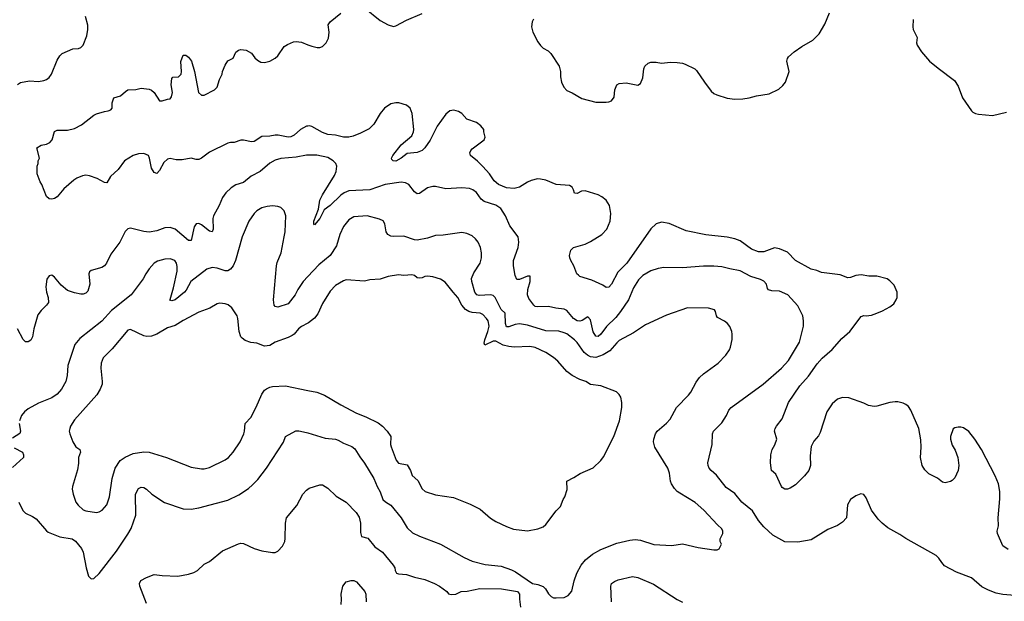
# Model space of a CAD drawing. Header units: inches. Extents: x 1603819 to 1745079, y 385938 to 533966.
# Tile 189 of 256: x 1687806 to 1695300, y 392035 to 396465. Entities that reach past the tile are written whole.
import ezdxf

# ---------------------------------------------------------------- set-up
doc = ezdxf.new("R2010")
doc.units = ezdxf.units.IN
doc.header["$MEASUREMENT"] = 0
doc.layers.add('B6389', color=7, linetype='Continuous')
doc.layers.add('B6399', color=7, linetype='Continuous')

msp = doc.modelspace()

# ---------------------------------------------------------------- linework, layer by layer
at = {"layer": 'B6389', "color": 5}
for points, elevation in [([(1687790, 395971), (1687812.7, 395987.3), (1687881.2, 395998.8), (1687950, 395995.5), (1687990, 396001.6), (1688010, 396010.5), (1688030, 396025.5), (1688047.3, 396050), (1688090, 396157.3), (1688111.6, 396190), (1688130, 396208.4), (1688210, 396243), (1688253.4, 396246.6), (1688270, 396254), (1688290, 396271.3), (1688316.6, 396343.4), (1688325.1, 396390), (1688323.3, 396423.3), (1688307, 396490)], 340), ([(1690000, 395654.4), (1689990, 395653.2), (1689942.4, 395630), (1689895.5, 395584.5), (1689870, 395573.3), (1689850, 395571.3), (1689774.3, 395585.7), (1689750, 395585.3), (1689710, 395577.8), (1689650, 395574.4), (1689590, 395536.5), (1689570, 395534), (1689510, 395548.3), (1689490, 395548.2), (1689438, 395530), (1689410, 395529.7), (1689390, 395524), (1689250, 395455.6), (1689190, 395409.7), (1689170, 395401.3), (1689150, 395400.7), (1689110, 395409.2), (1689043.4, 395396.6), (1688997.1, 395397.1), (1688950, 395407.6), (1688930, 395402.9), (1688902.6, 395377.4), (1688870, 395317.2), (1688850, 395293.2), (1688830, 395301.2), (1688810, 395333.2), (1688794.5, 395410), (1688785.1, 395430), (1688750, 395445.3), (1688710, 395443.7), (1688670.4, 395430), (1688604.6, 395390), (1688556.1, 395323.9), (1688498, 395270), (1688470, 395221.2), (1688450, 395225.6), (1688395.9, 395255.9), (1688336.4, 395276.4), (1688310, 395279.8), (1688284.7, 395275.3), (1688241.6, 395258.4), (1688217.3, 395242.7), (1688142.9, 395177.1), (1688090, 395116.3), (1688070, 395102.6), (1688050, 395098.4), (1688030, 395101.2), (1688010, 395118), (1687975.3, 395210), (1687962, 395230), (1687938, 395290), (1687938, 395350), (1687946, 395370), (1687946, 395390), (1687955.3, 395410), (1687935.3, 395490), (1687968.7, 395510), (1688010, 395517.6), (1688036, 395530), (1688052, 395550), (1688070, 395613.4), (1688090, 395624.4), (1688170, 395623.6), (1688223.8, 395636.2), (1688276, 395664), (1688370, 395738), (1688390, 395747.7), (1688450, 395766.7), (1688478, 395770), (1688500.2, 395779.8), (1688509, 395790), (1688509.1, 395830.9), (1688522, 395870), (1688574, 395886), (1688610, 395918.8), (1688630, 395930.5), (1688690, 395934), (1688730, 395944), (1688790, 395936.4), (1688810, 395928), (1688830.2, 395910.2), (1688870, 395846), (1688890, 395846), (1688930, 395861), (1688950, 395862), (1688962, 395878), (1688969.3, 395910.7), (1688959.7, 395970), (1688963.5, 396016.5), (1688972.5, 396027.5), (1689014, 396030), (1689034, 396050), (1689038.4, 396070), (1689032.3, 396147.7), (1689050, 396196), (1689070, 396194.8), (1689090, 396179.1), (1689112.2, 396150), (1689137.4, 396070), (1689165.5, 395910), (1689190, 395890.8), (1689210, 395891), (1689288.9, 395931.1), (1689308, 395950), (1689326, 396010), (1689346, 396050), (1689349.6, 396070.4), (1689370, 396118), (1689390, 396150.8), (1689430, 396171.3), (1689450, 396218), (1689470, 396234), (1689490, 396238.8), (1689530, 396234), (1689570, 396210.8), (1689595.6, 396175.6), (1689616.1, 396156.1), (1689641.6, 396141.6), (1689670, 396138), (1689710, 396150.4), (1689750, 396172.4), (1689770.6, 396189.4), (1689819.8, 396260.2), (1689843.6, 396276.4), (1689890, 396296.2), (1689910, 396299.3), (1689950, 396295), (1690000, 396274.6)], 320), ([(1690000, 395433.6), (1689990, 395433.8), (1689910, 395417.5), (1689793.4, 395406.6), (1689750, 395394.7), (1689710, 395371.3), (1689637.1, 395310), (1689567.3, 395272.7), (1689510, 395224.2), (1689450, 395206), (1689415.1, 395184.9), (1689373.7, 395146.3), (1689350, 395112), (1689324.6, 395050), (1689280.2, 394970), (1689276.2, 394950), (1689278.7, 394870), (1689270.3, 394849.7), (1689250, 394854), (1689190, 394902), (1689170, 394912), (1689150, 394909.2), (1689132.7, 394887.3), (1689110, 394782.7), (1689090, 394783.6), (1688990, 394869.7), (1688950, 394883.1), (1688910, 394878.5), (1688850, 394857.2), (1688790, 394846.4), (1688750.9, 394850.9), (1688650, 394877.2), (1688630, 394873.2), (1688607.5, 394852.5), (1688566.7, 394770), (1688500.6, 394679.4), (1688466, 394610), (1688450.4, 394590), (1688430, 394578.4), (1688350, 394555.1), (1688336.3, 394543.7), (1688330.7, 394530), (1688339.1, 394450), (1688323.1, 394396.9), (1688310, 394382.4), (1688290, 394375.1), (1688270, 394375), (1688224.1, 394384.1), (1688170, 394403), (1688122.2, 394442.2), (1688070, 394503.7), (1688050, 394518), (1688030, 394515.1), (1688012.3, 394487.7), (1688005.3, 394430), (1688008.5, 394390), (1688023, 394350), (1688024, 394310), (1688010.6, 394290), (1687969.1, 394250.9), (1687944.1, 394215.9), (1687913, 394110), (1687903, 394050), (1687890, 394025.2), (1687870, 394012.3), (1687850, 394012.3), (1687832.3, 394030), (1687789, 394110)], 340), ([(1690000, 394509.6), (1689963.1, 394470), (1689922.6, 394410), (1689903.1, 394370), (1689850, 394299.5), (1689770, 394275.1), (1689750, 394279.3), (1689742.9, 394290), (1689737.4, 394330), (1689760.4, 394590), (1689765.2, 394614.8), (1689795.3, 394690), (1689819.8, 394810), (1689826.4, 394850), (1689831.3, 394971.3), (1689819.3, 395010), (1689793.6, 395033.6), (1689770, 395042), (1689730, 395047.3), (1689690, 395042.4), (1689650, 395031.3), (1689611.5, 395008.5), (1689590, 394989.5), (1689550, 394929.5), (1689498.6, 394810), (1689448.1, 394630), (1689430.1, 394589.9), (1689410, 394564.2), (1689390, 394552.7), (1689370, 394551.6), (1689310, 394573.5), (1689270, 394578.2), (1689230, 394563.9), (1689109.1, 394470.9), (1689073.9, 394406.1), (1689060.3, 394390), (1688990, 394332), (1688963.9, 394323.9), (1688949.7, 394329.7), (1688950, 394334), (1688977.4, 394422.6), (1689003.5, 394550), (1689004.2, 394584.2), (1688999.2, 394610), (1688987, 394630), (1688950, 394643.5), (1688910, 394642.2), (1688855.3, 394624.7), (1688830, 394609.6), (1688790, 394567), (1688765.7, 394530), (1688746.7, 394490), (1688654.9, 394370), (1688504.9, 394250), (1688430, 394168.3), (1688262.5, 394037.5), (1688225.3, 393990), (1688172.9, 393830), (1688166, 393754), (1688156.5, 393710), (1688123.1, 393650), (1688090, 393613.6), (1688050, 393583.5), (1687950, 393544.2), (1687870, 393502), (1687841.4, 393478.6), (1687820.5, 393450), (1687804.9, 393410)], 360), ([(1690000, 394154.4), (1689950, 394128), (1689928.7, 394110), (1689895.8, 394070), (1689880.7, 394059.3), (1689850, 394044), (1689750.3, 394009.7), (1689710, 393984.5), (1689690, 393979.6), (1689670, 393978.4), (1689610, 394000.7), (1689565.8, 394005.8), (1689522, 394022), (1689499.3, 394039.3), (1689489.5, 394050), (1689476.2, 394090), (1689467, 394190), (1689460.9, 394210), (1689421.2, 394270), (1689393.8, 394293.8), (1689370, 394302), (1689330, 394305.1), (1689310, 394300.7), (1689252.4, 394267.6), (1689170, 394236.4), (1689050, 394173.8), (1688990, 394134.8), (1688930, 394119.1), (1688850, 394069.9), (1688810, 394054.7), (1688772.6, 394052.6), (1688750, 394056.2), (1688650, 394104.2), (1688630, 394100.5), (1688510, 393957.4), (1688440.3, 393890), (1688424.6, 393850), (1688423.6, 393810), (1688434.3, 393710), (1688432.9, 393690), (1688418.9, 393650), (1688391.8, 393608.2), (1688222.1, 393417.9), (1688192.8, 393370), (1688186.3, 393350), (1688183.1, 393330), (1688187.2, 393310), (1688209.1, 393250), (1688232, 393212), (1688264, 393190), (1688268.5, 393170), (1688253.8, 393130), (1688253.7, 393086.3), (1688244.5, 393035.5), (1688207, 392910), (1688204.6, 392890), (1688211.8, 392850), (1688233.7, 392790), (1688250, 392766.7), (1688290, 392732.4), (1688310, 392723.1), (1688390, 392710.4), (1688410, 392715.8), (1688432.3, 392730), (1688469.7, 392770.3), (1688488.3, 392830), (1688509.8, 392970), (1688532, 393050), (1688570, 393107), (1688607.4, 393132.6), (1688670, 393161.8), (1688750, 393172.3), (1688790, 393170.2), (1688922.8, 393130), (1689110, 393055.3), (1689190, 393043.1), (1689210, 393043.1), (1689250, 393053.7), (1689368.6, 393111.4), (1689394, 393130), (1689429.8, 393170.2), (1689483.5, 393250), (1689511.2, 393310), (1689517.4, 393330), (1689522.4, 393390), (1689564.6, 393435.4), (1689605.9, 393514.1), (1689648.5, 393611.5), (1689670, 393642), (1689685.6, 393654.4), (1689710, 393666.7), (1689730, 393670.4), (1689830, 393675.3), (1690000, 393640.6)], 380), ([(1687802, 393390), (1687813, 393330), (1687807.5, 393312.5), (1687750, 393278)], 360), ([(1687798.8, 392790), (1687830, 392726.8), (1687850, 392706.8), (1687902, 392682), (1687930, 392662), (1688010, 392570.8), (1688022.4, 392562.4), (1688110, 392525.3), (1688204.7, 392510), (1688230, 392493.4), (1688275.8, 392435.8), (1688288.2, 392410), (1688310.4, 392290), (1688330, 392226), (1688350, 392206.8), (1688370, 392207.3), (1688410, 392245.5), (1688542.5, 392417.5), (1688630, 392545.5), (1688655.1, 392590), (1688689.8, 392690.2), (1688688.2, 392850), (1688710, 392894), (1688730, 392904.9), (1688750, 392900.5), (1688770, 392888.2), (1688810.6, 392850), (1688907.1, 392787.1), (1689050, 392738.7), (1689110, 392737.4), (1689170, 392746), (1689390, 392805.3), (1689474.9, 392845.1), (1689547, 392893), (1689578.8, 392921.2), (1689617.5, 392962.5), (1689683.6, 393050), (1689813.6, 393246.4), (1689828.7, 393291.3), (1689907.7, 393332.3), (1689930, 393334), (1689990, 393321.3), (1690000, 393318.2)], 360), ([(1687763.8, 393203.8), (1687826.8, 393170), (1687835.5, 393150), (1687833.4, 393130), (1687750, 393054)], 360), ([(1688770, 392017.2), (1688720.7, 392150), (1688718, 392170), (1688727.7, 392192.3), (1688770, 392217.3), (1688830, 392239.1), (1688890, 392230.6), (1689010, 392225.5), (1689090, 392241.6), (1689130, 392254.4), (1689159.3, 392270), (1689210, 392317.1), (1689250, 392338), (1689350, 392420.4), (1689470, 392473.4), (1689490, 392477), (1689510, 392474.4), (1689590, 392438), (1689650, 392418.4), (1689730, 392407.7), (1689750, 392407.7), (1689770, 392417.3), (1689805.8, 392454.2), (1689822.9, 392490), (1689827.2, 392512.8), (1689829.7, 392630), (1689837.4, 392670), (1689916.2, 392763.8), (1689960.5, 392850), (1689990, 392881.6), (1690000, 392888.5)], 340)]:
    msp.add_lwpolyline(points, dxfattribs=dict(at, elevation=elevation))
at = {"layer": 'B6399', "color": 5}
for points, elevation in [([(1690430, 396554.9), (1690550, 396459.6), (1690610, 396426), (1690650, 396413.8), (1690670, 396417.8), (1690750, 396462.4), (1690870, 396513)], 320), ([(1690000, 396274.6), (1690030, 396262.4), (1690070, 396252.7), (1690090, 396253), (1690110, 396262), (1690139.5, 396290), (1690156.6, 396323.4), (1690162, 396370), (1690153.6, 396426.4), (1690168.7, 396450), (1690250, 396514.8)], 320), ([(1691717.6, 396470), (1691706.7, 396450), (1691701.3, 396410), (1691712.4, 396370), (1691750, 396296.3), (1691770, 396267.7), (1691790, 396247.7), (1691828.4, 396228.4), (1691848.8, 396208.8), (1691912, 396110), (1691922.6, 396070), (1691922.3, 396030), (1691929.1, 395989.1), (1691946.4, 395950), (1691970, 395926.7), (1692010, 395908.7), (1692083.8, 395863.8), (1692190, 395836.9), (1692270, 395837.5), (1692290, 395839.3), (1692310, 395847.6), (1692330, 395875.5), (1692336.4, 395930), (1692350, 395970.2), (1692370, 395978.9), (1692423, 395983), (1692510, 395966), (1692530, 395978), (1692550, 396022), (1692557.6, 396090), (1692564.5, 396110), (1692590, 396134), (1692610, 396140.5), (1692650, 396140.5), (1692690, 396133.4), (1692758.9, 396141.1), (1692810, 396139.5), (1692850, 396133.4), (1692870, 396125.7), (1692944, 396090), (1692958, 396078), (1693017.1, 395990), (1693070, 395922), (1693090, 395903), (1693111.9, 395891.9), (1693190, 395868.5), (1693250, 395860.3), (1693310, 395862.4), (1693358, 395870), (1693413.6, 395886.4), (1693510, 395901.3), (1693583.7, 395936.3), (1693615.9, 395964.1), (1693636, 395990), (1693663.7, 396070), (1693645.6, 396150), (1693649.5, 396170), (1693657.7, 396182.3), (1693700.7, 396219.3), (1693759.4, 396260.6), (1693843.7, 396310), (1693890, 396357.3), (1693935.6, 396430), (1693970, 396518)], 320), ([(1694606, 396466), (1694604, 396410), (1694607.3, 396390), (1694637.1, 396330), (1694633, 396290), (1694638.4, 396270), (1694670, 396220.7), (1694730.5, 396150.5), (1694795.9, 396095.9), (1694922, 396002), (1694950, 395958), (1694983, 395870), (1695050.3, 395770.3), (1695061.2, 395761.2), (1695081, 395750), (1695104.4, 395744.4), (1695210, 395735.6), (1695318.2, 395761.8)], 320), ([(1695330, 392429.2), (1695290, 392458), (1695249.4, 392550), (1695247.3, 392570), (1695255.6, 392610), (1695254, 392670), (1695265.4, 392814.6), (1695265.6, 392870), (1695255.6, 392930), (1695231, 392991), (1695127, 393190), (1695076, 393270), (1695030, 393329), (1694990, 393355.3), (1694970, 393362), (1694950, 393362), (1694923.6, 393356.4), (1694911.3, 393348.7), (1694891, 393290), (1694890.8, 393270), (1694904.1, 393224.1), (1694926.4, 393186.4), (1694946, 393130), (1694954, 393070), (1694950.3, 393030), (1694924.9, 392975.1), (1694904.7, 392955.3), (1694890, 392946.6), (1694850, 392937), (1694830, 392942.7), (1694792.8, 392972.8), (1694726.3, 393006.3), (1694696.6, 393036.6), (1694674, 393070), (1694663.1, 393130), (1694667.4, 393210), (1694664.1, 393264.1), (1694650.9, 393350), (1694590, 393491.6), (1694570, 393518.7), (1694550, 393534.7), (1694530, 393543.5), (1694490, 393553.6), (1694470, 393554), (1694430, 393549.6), (1694330, 393521.2), (1694310, 393519.3), (1694266.3, 393526.3), (1694230, 393544), (1694116, 393584), (1694070, 393586), (1694030, 393575.1), (1693990, 393539.3), (1693950, 393477.2), (1693899.6, 393320.4), (1693885.1, 393294.9), (1693850, 393255.1), (1693830, 393213.2), (1693823.8, 393143.8), (1693826.4, 393070), (1693812.7, 393030), (1693780.4, 392990), (1693710, 392922), (1693670, 392897.2), (1693650, 392889.2), (1693630, 392889.4), (1693610, 392901.2), (1693603.7, 392910), (1693562, 393002), (1693529, 393030), (1693521.2, 393090), (1693522.7, 393150), (1693532.3, 393190), (1693554, 393226), (1693567.8, 393270), (1693551.3, 393330), (1693555.1, 393350), (1693565.6, 393370), (1693610, 393424), (1693658.3, 393550), (1693743.4, 393676.6), (1693809.8, 393750), (1693875.2, 393844.8), (1693913.4, 393886.6), (1693990, 393954), (1694063, 394037), (1694124.2, 394090), (1694210, 394204.2), (1694230, 394212.9), (1694250, 394210.3), (1694290, 394214.6), (1694330, 394228.9), (1694373.8, 394246.2), (1694430, 394277), (1694459.3, 394300.7), (1694478, 394330), (1694485.1, 394350), (1694484.7, 394390), (1694461.7, 394441.7), (1694430, 394475.1), (1694409, 394490), (1694331.2, 394511.2), (1694270, 394511.8), (1694210, 394522.9), (1694170, 394517.6), (1694130, 394502), (1694110, 394499.5), (1694050, 394522.4), (1693910, 394540.5), (1693874.6, 394554.6), (1693830, 394564), (1693710, 394629.6), (1693650, 394694), (1693590, 394719.6), (1693550, 394726.3), (1693470, 394696), (1693430, 394696.7), (1693377, 394717), (1693290, 394779.8), (1693250, 394795), (1693190, 394807.4), (1693027.4, 394827.4), (1692877.7, 394857.7), (1692750, 394911.8), (1692690, 394922.9), (1692650, 394909.5), (1692610, 394873.3), (1692426.3, 394610), (1692359.1, 394540.9), (1692310, 394449.6), (1692290, 394427.3), (1692270, 394425.6), (1692243.3, 394443.3), (1692162, 394482), (1692070, 394509.3), (1692058.3, 394518.3), (1692047.8, 394530), (1692023.9, 394590), (1692002, 394630), (1691993.3, 394650), (1691991.6, 394670), (1692000.9, 394710), (1692020.9, 394730), (1692110, 394755.5), (1692150, 394774.4), (1692237.4, 394830), (1692275.6, 394870), (1692299.7, 394930), (1692306.6, 394990), (1692294.3, 395050), (1692269.6, 395090), (1692236.2, 395116.2), (1692210, 395129.8), (1692110, 395161.4), (1692081.7, 395158.3), (1692050, 395142.4), (1692030, 395143.7), (1692022.4, 395170), (1692010, 395189.7), (1691990, 395201), (1691890, 395211), (1691810, 395242.6), (1691770, 395251.5), (1691747.3, 395252.7), (1691699.9, 395240.1), (1691670, 395227), (1691610.8, 395190), (1691570, 395178.8), (1691510, 395185), (1691451.2, 395210), (1691418.1, 395238.1), (1691382.8, 395290), (1691330, 395347.6), (1691290, 395387.6), (1691236.9, 395430), (1691231.6, 395450), (1691239.5, 395470), (1691250, 395482), (1691342, 395550), (1691348, 395570), (1691338, 395610), (1691338, 395630), (1691316.5, 395656.5), (1691282, 395682), (1691210, 395706.6), (1691172.3, 395750), (1691146.7, 395766.7), (1691110, 395776.9), (1691080.7, 395770), (1691050, 395746.3), (1690984.7, 395655.3), (1690930, 395547.8), (1690890.2, 395490), (1690870.2, 395470), (1690830, 395452.8), (1690754.1, 395445.9), (1690710, 395409.6), (1690670, 395388.3), (1690648, 395390), (1690639, 395399), (1690636, 395410), (1690645.6, 395430), (1690708.2, 395511.8), (1690790, 395581.3), (1690803.5, 395610), (1690806, 395630), (1690793.3, 395750), (1690776.9, 395790), (1690750, 395813.3), (1690691.5, 395831.5), (1690670, 395832.8), (1690630, 395823.9), (1690583.7, 395790), (1690550.3, 395750), (1690500.3, 395670), (1690465.2, 395634.8), (1690400.4, 395599.6), (1690343.1, 395576.9), (1690310, 395569.8), (1690270.2, 395569.8), (1690210, 395585.7), (1690150, 395591.9), (1690110, 395606), (1690030, 395651.3), (1690010, 395655.6), (1690000, 395654.4)], 320), ([(1695410, 392077.2), (1695290, 392087), (1695237.6, 392097.6), (1695178.9, 392118.9), (1695130, 392145.7), (1695050, 392212.4), (1694936.4, 392256.4), (1694846, 392306), (1694823.7, 392330), (1694803.3, 392363.3), (1694782.5, 392382.5), (1694551.9, 392511.9), (1694504.8, 392544.8), (1694414.7, 392594.7), (1694370, 392629.5), (1694340.7, 392660.7), (1694289.6, 392730), (1694250, 392822), (1694230, 392849), (1694207.5, 392852.5), (1694170, 392837.2), (1694130, 392809), (1694108, 392770), (1694098, 392670), (1694070, 392637), (1694030, 392613.3), (1693957.1, 392582.9), (1693830, 392502.4), (1693730, 392486), (1693630, 392488.2), (1693537.8, 392537.8), (1693470, 392602.4), (1693430, 392649.7), (1693382.8, 392722.8), (1693303.1, 392790), (1693250, 392856.4), (1693182.1, 392902.1), (1693110, 392995.8), (1693069.6, 393030), (1693054, 393050), (1693045.1, 393070), (1693043, 393090), (1693076.9, 393230), (1693078, 393310), (1693086, 393330), (1693150, 393394), (1693187, 393450), (1693204.5, 393490), (1693220.9, 393510), (1693466, 393690), (1693604.2, 393810), (1693658.9, 393870), (1693740.5, 394010), (1693771.6, 394130), (1693771.5, 394171.5), (1693767.3, 394210), (1693730, 394286), (1693653.6, 394370), (1693590, 394396.4), (1693530, 394400.7), (1693506.6, 394406.6), (1693497.2, 394417.2), (1693489.7, 394450), (1693470, 394473), (1693445.7, 394485.7), (1693370, 394509.7), (1693290, 394551), (1693210, 394566.2), (1693150, 394583.1), (1693090, 394588.6), (1693010, 394587.4), (1692850, 394576), (1692710, 394576.4), (1692664.7, 394570), (1692610, 394553), (1692550, 394515.8), (1692516.7, 394483.3), (1692477.7, 394422.3), (1692440.2, 394330), (1692378.9, 394241.1), (1692342.5, 394197.5), (1692272.6, 394127.4), (1692230, 394069.8), (1692210, 394052.4), (1692190, 394054.7), (1692170, 394086.6), (1692150, 394179.3), (1692130, 394202), (1692087.4, 394172.6), (1692070, 394167.9), (1692050, 394171.6), (1692021.2, 394190), (1691970, 394248.7), (1691950, 394259.8), (1691887.5, 394267.5), (1691830, 394281.7), (1691750, 394276.9), (1691730, 394281.6), (1691719.5, 394290), (1691680.6, 394340.6), (1691669.8, 394369.8), (1691672.7, 394410), (1691691.6, 394471.6), (1691690.8, 394510.8), (1691670, 394512.2), (1691610, 394486.3), (1691590, 394486), (1691577.6, 394517.6), (1691565.1, 394590), (1691565.1, 394630), (1691600.5, 394730), (1691605.6, 394770), (1691600.7, 394810), (1691535.6, 394895.6), (1691503.5, 394970), (1691467.1, 395027.1), (1691430, 395052), (1691340, 395080), (1691318.5, 395098.5), (1691282.4, 395150), (1691254, 395170), (1691230, 395178.3), (1691170, 395184.2), (1691050, 395177.6), (1690970, 395194.5), (1690950, 395194.5), (1690910, 395183.6), (1690850, 395141.6), (1690830, 395137.6), (1690810, 395154.5), (1690767.8, 395210), (1690743, 395223), (1690710, 395226.8), (1690587.3, 395210), (1690471.5, 395168.5), (1690310, 395161.2), (1690274.4, 395145.6), (1690250, 395127.6), (1690170.1, 395049.9), (1690123.6, 395016.4), (1690090.3, 394950), (1690050, 394902), (1690044, 394910), (1690044.5, 394930), (1690079.1, 395020.9), (1690089.9, 395090.1), (1690109.8, 395130), (1690201.1, 395278.9), (1690215.8, 395310), (1690219.8, 395350), (1690211.1, 395370), (1690192.8, 395390), (1690150, 395415.7), (1690067.8, 395432.2), (1690000, 395433.6)], 340), ([(1690000, 393318.2), (1690130, 393276.9), (1690210, 393268.9), (1690230, 393263.1), (1690270, 393240.3), (1690333.3, 393213.3), (1690356.5, 393196.5), (1690394.1, 393134.1), (1690430, 393088), (1690501.5, 392970), (1690525.7, 392910), (1690550, 392867.7), (1690570, 392810.6), (1690590, 392792.7), (1690630, 392768), (1690710, 392670.5), (1690754.5, 392594.5), (1690796.3, 392556.3), (1690850, 392530.3), (1691008.8, 392468.8), (1691190, 392367.2), (1691250, 392341.7), (1691350, 392316.1), (1691470, 392301.3), (1691550, 392275.3), (1691580, 392260), (1691710, 392170.3), (1691750, 392162.8), (1691790, 392146.5), (1691808.9, 392130), (1691830, 392090.6), (1691850, 392072.4), (1691870, 392062.4), (1691890, 392060.5), (1691950, 392064), (1691981.5, 392078.5), (1692007.6, 392112.4), (1692025.6, 392190), (1692047.6, 392250), (1692080.5, 392310), (1692111.6, 392350), (1692166, 392394), (1692229.8, 392430.2), (1692350, 392478), (1692450, 392501.7), (1692490, 392505.7), (1692530, 392499.5), (1692631.7, 392468.3), (1692770, 392460.7), (1692850, 392473), (1692970, 392444.9), (1693090, 392426.8), (1693113.6, 392426.4), (1693130, 392434), (1693148, 392470), (1693138, 392490), (1693138, 392510), (1693158, 392550), (1693159, 392570), (1693150, 392588), (1693116.6, 392616.6), (1693012.7, 392730), (1692947.9, 392787.9), (1692830, 392857.6), (1692810, 392871.8), (1692790, 392894.5), (1692766.3, 392930), (1692759.7, 392950), (1692751.5, 393010), (1692739.6, 393050), (1692641.5, 393210), (1692630.9, 393250), (1692632.1, 393270), (1692644.7, 393310), (1692657.4, 393330), (1692730, 393392.2), (1692757.8, 393422.2), (1692806.3, 393510), (1692896.2, 393603.8), (1692913.3, 393626.7), (1692955.2, 393704.8), (1692981.1, 393738.9), (1693010, 393766.4), (1693121.2, 393850), (1693181.2, 393910), (1693209.2, 393950), (1693217.2, 393970), (1693229.3, 394030), (1693229.3, 394070), (1693226, 394090), (1693210, 394128.7), (1693194, 394150), (1693169.5, 394169.5), (1693117.5, 394197.5), (1693109.2, 394210), (1693102.7, 394242.7), (1693094, 394254), (1693050, 394266.6), (1692890, 394269.5), (1692730, 394214.5), (1692570, 394139.6), (1692478.9, 394081.1), (1692370, 394020.4), (1692350, 394004), (1692297.2, 393942.8), (1692247.4, 393912.6), (1692190, 393893.2), (1692150, 393898.1), (1692128.6, 393908.6), (1692102.9, 393930), (1692050, 394007.2), (1692030, 394026.6), (1691970, 394071.7), (1691950, 394080.7), (1691910, 394091.5), (1691810, 394095.8), (1691670, 394138.1), (1691611, 394149), (1691576.5, 394143.5), (1691530, 394124.7), (1691510, 394125.6), (1691502.6, 394150), (1691501.3, 394230), (1691470, 394256.8), (1691424.2, 394350), (1691410, 394363.5), (1691390, 394369.8), (1691303.8, 394363.8), (1691286.4, 394370), (1691269.9, 394390), (1691246.5, 394470), (1691245.8, 394494.2), (1691262, 394538), (1691311, 394610), (1691321, 394650), (1691321.7, 394690), (1691313, 394730), (1691296.2, 394770), (1691276.2, 394796.2), (1691250, 394817.6), (1691210, 394836.3), (1691170, 394843), (1691030, 394823.5), (1690970, 394820.5), (1690910, 394799.7), (1690830, 394785.4), (1690810, 394788.2), (1690730, 394816.8), (1690650, 394813.7), (1690630, 394816.9), (1690608.7, 394828.7), (1690594.7, 394850), (1690584.2, 394910), (1690572.2, 394932.2), (1690545.7, 394945.7), (1690450, 394971.1), (1690350, 394963.1), (1690310, 394940.5), (1690270, 394889.6), (1690242, 394830), (1690216.4, 394743.6), (1690170.2, 394670), (1690082.1, 394597.9), (1690000, 394509.6)], 360), ([(1690000, 393640.6), (1690067, 393627), (1690124.8, 393604.8), (1690250, 393530.3), (1690370, 393467.9), (1690440.7, 393440.7), (1690533.5, 393393.5), (1690568.2, 393370), (1690603.8, 393330), (1690630.3, 393290), (1690629, 393230), (1690632.5, 393212.5), (1690671.7, 393110), (1690690, 393087.8), (1690755.5, 393075.5), (1690780.4, 393030), (1690793.4, 392993.4), (1690835.8, 392955.8), (1690870, 392890.8), (1690891.7, 392871.7), (1690970, 392846.4), (1691106.6, 392826.6), (1691234.6, 392774.6), (1691310, 392736), (1691390, 392666.8), (1691430, 392642.8), (1691510, 392604), (1691565.5, 392585.5), (1691670, 392570.8), (1691750, 392586.8), (1691790, 392601), (1691810, 392618.8), (1691890, 392724.7), (1691922, 392758), (1691942, 392810), (1691955.3, 392830), (1691973.6, 392886.4), (1691969.3, 392950.7), (1692023.2, 392976.8), (1692072.5, 393007.5), (1692170, 393050.8), (1692230, 393106.8), (1692250, 393136), (1692329.4, 393290), (1692371.6, 393410), (1692389.6, 393510), (1692389.5, 393550), (1692380.9, 393590), (1692369.6, 393609.6), (1692348.7, 393630), (1692230, 393676.2), (1692150, 393685.1), (1692114, 393710), (1692070, 393725.6), (1692010, 393755.1), (1691970, 393785.6), (1691902.8, 393862.8), (1691870, 393892.8), (1691810, 393929.7), (1691730, 393967), (1691690, 393976.8), (1691570, 393971.5), (1691530, 393974.6), (1691486.9, 393986.9), (1691430, 394016.7), (1691410, 394017.1), (1691345.9, 393985.9), (1691342.3, 394002.3), (1691345.9, 394025.9), (1691369.9, 394090), (1691378.4, 394130), (1691371.3, 394170), (1691358.7, 394190), (1691330, 394219.1), (1691310, 394228.6), (1691250, 394234.1), (1691223.3, 394243.3), (1691198.7, 394258.7), (1691172.2, 394290), (1691141.5, 394350), (1691104.4, 394390), (1691045.6, 394465.6), (1691010, 394489.5), (1690950, 394505.6), (1690910, 394511.5), (1690890, 394509.6), (1690870, 394498), (1690850, 394496.9), (1690830, 394499.6), (1690810, 394516.2), (1690790, 394520.7), (1690730, 394516), (1690690, 394522.7), (1690610, 394509.3), (1690550, 394489.3), (1690470, 394483.7), (1690430, 394473.2), (1690290, 394484), (1690270, 394477.2), (1690210, 394440.9), (1690170, 394397), (1690110, 394303.7), (1690076.1, 394223.9), (1690049.3, 394190.7), (1690003.7, 394156.3), (1690000, 394154.4)], 380), ([(1690000, 392888.5), (1690010, 392895.5), (1690090, 392921.6), (1690110, 392921.6), (1690150, 392897.1), (1690214.4, 392834.4), (1690291.2, 392791.2), (1690367, 392710), (1690390, 392675.5), (1690399.2, 392630), (1690399, 392559), (1690408.2, 392528.2), (1690456.7, 392516.7), (1690508.5, 392450), (1690566.4, 392410), (1690649.1, 392309.1), (1690660.4, 392290), (1690663.7, 392270), (1690674, 392250), (1690690, 392243.6), (1690750, 392239.5), (1690810, 392218), (1690890, 392200.3), (1690964, 392170), (1691000.7, 392150), (1691058, 392110), (1691070, 392092), (1691090, 392086), (1691126, 392090), (1691166, 392110), (1691211.1, 392111.1), (1691308.9, 392131.1), (1691474, 392130), (1691595.6, 392110), (1691610.8, 392090), (1691610.1, 392050), (1691617.7, 391990)], 340), ([(1692309.8, 392030), (1692304.4, 392150), (1692310, 392170.4), (1692333.3, 392186.7), (1692362.2, 392197.8), (1692470, 392224), (1692510, 392215.3), (1692630, 392166.3), (1692810, 392048.8), (1692850, 392028.8)], 340), ([(1690252.3, 392010), (1690255.1, 392050), (1690252, 392090), (1690264.5, 392150), (1690290, 392182.8), (1690330, 392193), (1690350, 392192.4), (1690370, 392183), (1690433.1, 392110), (1690439.6, 392090), (1690442.7, 392030)], 320)]:
    msp.add_lwpolyline(points, dxfattribs=dict(at, elevation=elevation))

doc.saveas('drawing.dxf')
